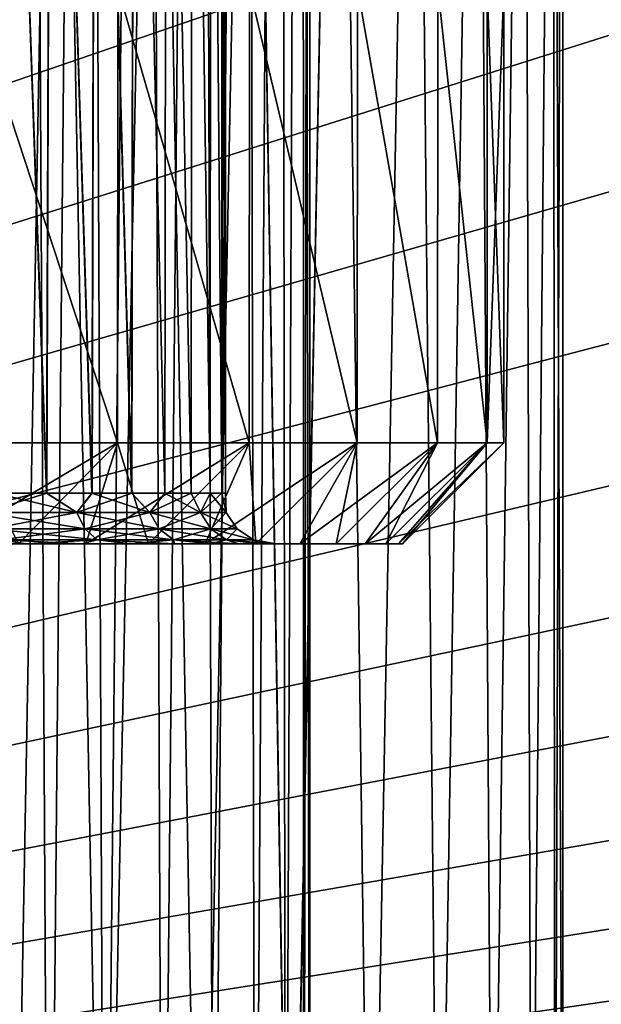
# Model space of a CAD drawing. Header units: millimetres. Extents: x -147 to 148, y -145 to 204.
# Tile 6 of 256: x -85.44 to -78.54, y -35.82 to -24.13. Entities that reach past the tile are written whole.
import ezdxf

# ---------------------------------------------------------------- set-up
doc = ezdxf.new("R2010")
doc.units = ezdxf.units.MM
doc.header["$LTSCALE"] = 26.699852
for name, color, linetype in [('1864', 7, 'CONTINUOUS'), ('1868', 7, 'CONTINUOUS'), ('1869', 7, 'CONTINUOUS'), ('1871', 7, 'CONTINUOUS'), ('1896', 7, 'CONTINUOUS'), ('1905', 7, 'CONTINUOUS'), ('348', 7, 'CONTINUOUS'), ('359', 7, 'CONTINUOUS'), ('366', 7, 'CONTINUOUS'), ('373', 7, 'CONTINUOUS'), ('387', 7, 'CONTINUOUS')]:
    doc.layers.add(name, color=color, linetype=linetype)

msp = doc.modelspace()

# ---------------------------------------------------------------- linework, layer by layer
at = {"layer": '1864', "color": 7, "linetype": 'CONTINUOUS', "true_color": 0xd8d8d8}
for points in [[(-85, -13, 106.9), (-86.172, -13, 106.784), (-85.547, -43, 106.875), (-85, -13, 106.9)], [(-84.438, -43, 106.874), (-85, -13, 106.9), (-85.547, -43, 106.875), (-84.438, -43, 106.874)], [(-83.828, -13, 106.784), (-85, -13, 106.9), (-84.438, -43, 106.874), (-83.828, -13, 106.784)], [(-83.828, -13, 106.784), (-84.438, -43, 106.874), (-83.295, -42.509, 106.652), (-83.828, -13, 106.784)], [(-82.704, -13, 106.443), (-83.828, -13, 106.784), (-83.295, -42.509, 106.652), (-82.704, -13, 106.443)], [(-82.704, -13, 106.443), (-83.295, -42.509, 106.652), (-82.228, -42.051, 106.221), (-82.704, -13, 106.443)], [(-81.668, -13, 105.889), (-82.704, -13, 106.443), (-82.228, -42.051, 106.221), (-81.668, -13, 105.889)], [(-81.668, -13, 105.889), (-82.228, -42.051, 106.221), (-81.277, -41.643, 105.605), (-81.668, -13, 105.889)], [(-80.757, -13, 105.143), (-81.668, -13, 105.889), (-81.277, -41.643, 105.605), (-80.757, -13, 105.143)], [(-80.757, -13, 105.143), (-81.277, -41.643, 105.605), (-80.472, -41.297, 104.836), (-80.757, -13, 105.143)], [(-80.011, -13, 104.232), (-80.757, -13, 105.143), (-80.472, -41.297, 104.836), (-80.011, -13, 104.232)], [(-80.011, -13, 104.232), (-80.472, -41.297, 104.836), (-79.833, -41.023, 103.949), (-80.011, -13, 104.232)], [(-79.457, -13, 103.196), (-80.011, -13, 104.232), (-79.833, -41.023, 103.949), (-79.457, -13, 103.196)], [(-79.457, -13, 103.196), (-79.833, -41.023, 103.949), (-79.371, -40.825, 102.978), (-79.457, -13, 103.196)], [(-79.116, -13, 102.075), (-79.457, -13, 103.196), (-79.371, -40.825, 102.978), (-79.116, -13, 102.075)], [(-79.116, -13, 102.075), (-79.371, -40.825, 102.978), (-79.093, -40.705, 101.952), (-79.116, -13, 102.075)], [(-79, -13, 100.9), (-79.116, -13, 102.075), (-79, -40.665, 100.9), (-79, -13, 100.9)], [(-79.116, -13, 102.075), (-79.093, -40.705, 101.952), (-79, -40.665, 100.9), (-79.116, -13, 102.075)]]:
    msp.add_3dface(points, dxfattribs=at)
at = {"layer": '1868', "color": 7, "linetype": 'CONTINUOUS', "true_color": 0xd8d8d8}
for points in [[(-86.062, 5, 103.705), (-85.361, 5, 103.878), (-85.747, -43, 103.805), (-86.062, 5, 103.705)], [(-85.747, -43, 103.805), (-85.361, 5, 103.878), (-85.095, -43, 103.898), (-85.747, -43, 103.805)], [(-85.361, 5, 103.878), (-84.639, 5, 103.878), (-85.095, -43, 103.898), (-85.361, 5, 103.878)], [(-84.639, 5, 103.878), (-84.438, -43, 103.847), (-85.095, -43, 103.898), (-84.639, 5, 103.878)], [(-84.639, 5, 103.878), (-83.938, 5, 103.705), (-84.438, -43, 103.847), (-84.639, 5, 103.878)], [(-83.938, 5, 103.705), (-83.75, -42.705, 103.627), (-84.438, -43, 103.847), (-83.938, 5, 103.705)], [(-83.938, 5, 103.705), (-83.295, 5, 103.368), (-83.75, -42.705, 103.627), (-83.938, 5, 103.705)], [(-83.295, 5, 103.368), (-83.144, -42.444, 103.257), (-83.75, -42.705, 103.627), (-83.295, 5, 103.368)], [(-83.295, 5, 103.368), (-82.754, 5, 102.888), (-83.144, -42.444, 103.257), (-83.295, 5, 103.368)], [(-82.754, 5, 102.888), (-82.651, -42.233, 102.766), (-83.144, -42.444, 103.257), (-82.754, 5, 102.888)], [(-82.754, 5, 102.888), (-82.344, 5, 102.294), (-82.651, -42.233, 102.766), (-82.754, 5, 102.888)], [(-82.344, 5, 102.294), (-82.291, -42.078, 102.189), (-82.651, -42.233, 102.766), (-82.344, 5, 102.294)], [(-82.344, 5, 102.294), (-82.088, 5, 101.621), (-82.291, -42.078, 102.189), (-82.344, 5, 102.294)], [(-82.088, 5, 101.621), (-82.073, -41.985, 101.558), (-82.291, -42.078, 102.189), (-82.088, 5, 101.621)], [(-82.088, 5, 101.621), (-82, 5, 100.9), (-82.073, -41.985, 101.558), (-82.088, 5, 101.621)], [(-82, 5, 100.9), (-82, -41.953, 100.9), (-82.073, -41.985, 101.558), (-82, 5, 100.9)]]:
    msp.add_3dface(points, dxfattribs=at)
at = {"layer": '1869', "color": 7, "linetype": 'CONTINUOUS', "true_color": 0xd8d8d8}
for points in [[(-86.172, -13, 95.016), (-85, -13, 94.9), (-85.547, -43, 94.925), (-86.172, -13, 95.016)], [(-85, -13, 94.9), (-84.438, -43, 94.926), (-85.547, -43, 94.925), (-85, -13, 94.9)], [(-85, -13, 94.9), (-83.828, -13, 95.016), (-84.438, -43, 94.926), (-85, -13, 94.9)], [(-84.438, -43, 94.926), (-83.828, -13, 95.016), (-83.295, -42.509, 95.148), (-84.438, -43, 94.926)], [(-83.828, -13, 95.016), (-82.704, -13, 95.357), (-83.295, -42.509, 95.148), (-83.828, -13, 95.016)], [(-82.704, -13, 95.357), (-82.229, -42.051, 95.579), (-83.295, -42.509, 95.148), (-82.704, -13, 95.357)], [(-82.704, -13, 95.357), (-81.668, -13, 95.911), (-82.229, -42.051, 95.579), (-82.704, -13, 95.357)], [(-81.668, -13, 95.911), (-81.277, -41.643, 96.195), (-82.229, -42.051, 95.579), (-81.668, -13, 95.911)], [(-81.668, -13, 95.911), (-80.757, -13, 96.657), (-81.277, -41.643, 96.195), (-81.668, -13, 95.911)], [(-80.757, -13, 96.657), (-80.472, -41.297, 96.964), (-81.277, -41.643, 96.195), (-80.757, -13, 96.657)], [(-80.757, -13, 96.657), (-80.011, -13, 97.568), (-80.472, -41.297, 96.964), (-80.757, -13, 96.657)], [(-80.011, -13, 97.568), (-79.833, -41.023, 97.851), (-80.472, -41.297, 96.964), (-80.011, -13, 97.568)], [(-80.011, -13, 97.568), (-79.457, -13, 98.604), (-79.833, -41.023, 97.851), (-80.011, -13, 97.568)], [(-79.457, -13, 98.604), (-79.371, -40.825, 98.822), (-79.833, -41.023, 97.851), (-79.457, -13, 98.604)], [(-79.457, -13, 98.604), (-79.116, -13, 99.725), (-79.371, -40.825, 98.822), (-79.457, -13, 98.604)], [(-79.116, -13, 99.725), (-79.093, -40.705, 99.848), (-79.371, -40.825, 98.822), (-79.116, -13, 99.725)], [(-79.116, -13, 99.725), (-79, -13, 100.9), (-79.093, -40.705, 99.848), (-79.116, -13, 99.725)], [(-79, -13, 100.9), (-79, -40.665, 100.9), (-79.093, -40.705, 99.848), (-79, -13, 100.9)]]:
    msp.add_3dface(points, dxfattribs=at)
at = {"layer": '1871', "color": 7, "linetype": 'CONTINUOUS', "true_color": 0xd8d8d8}
for points in [[(-85.361, 5, 97.922), (-86.062, 5, 98.095), (-85.747, -43, 97.995), (-85.361, 5, 97.922)], [(-85.095, -43, 97.902), (-85.361, 5, 97.922), (-85.747, -43, 97.995), (-85.095, -43, 97.902)], [(-84.639, 5, 97.922), (-85.361, 5, 97.922), (-85.095, -43, 97.902), (-84.639, 5, 97.922)], [(-84.438, -43, 97.953), (-84.639, 5, 97.922), (-85.095, -43, 97.902), (-84.438, -43, 97.953)], [(-83.938, 5, 98.095), (-84.639, 5, 97.922), (-84.438, -43, 97.953), (-83.938, 5, 98.095)], [(-83.938, 5, 98.095), (-84.438, -43, 97.953), (-83.75, -42.705, 98.173), (-83.938, 5, 98.095)], [(-83.295, 5, 98.432), (-83.938, 5, 98.095), (-83.75, -42.705, 98.173), (-83.295, 5, 98.432)], [(-83.295, 5, 98.432), (-83.75, -42.705, 98.173), (-83.144, -42.444, 98.543), (-83.295, 5, 98.432)], [(-82.754, 5, 98.912), (-83.295, 5, 98.432), (-83.144, -42.444, 98.543), (-82.754, 5, 98.912)], [(-82.754, 5, 98.912), (-83.144, -42.444, 98.543), (-82.651, -42.233, 99.034), (-82.754, 5, 98.912)], [(-82.344, 5, 99.506), (-82.754, 5, 98.912), (-82.651, -42.233, 99.034), (-82.344, 5, 99.506)], [(-82.344, 5, 99.506), (-82.651, -42.233, 99.034), (-82.291, -42.078, 99.611), (-82.344, 5, 99.506)], [(-82.088, 5, 100.179), (-82.344, 5, 99.506), (-82.291, -42.078, 99.611), (-82.088, 5, 100.179)], [(-82.088, 5, 100.179), (-82.291, -42.078, 99.611), (-82.073, -41.985, 100.242), (-82.088, 5, 100.179)], [(-82, 5, 100.9), (-82.088, 5, 100.179), (-82, -41.953, 100.9), (-82, 5, 100.9)], [(-82.088, 5, 100.179), (-82.073, -41.985, 100.242), (-82, -41.953, 100.9), (-82.088, 5, 100.179)]]:
    msp.add_3dface(points, dxfattribs=at)
at = {"layer": '1896', "color": 7, "linetype": 'CONTINUOUS', "true_color": 0xd8d8d8}
for points in [[(-82.86, -7.698, 26.9), (-83.452, -8.207, 26.9), (145.5, -45.5, 26.9), (-82.86, -7.698, 26.9)], [(-3.889, -20.382, 26.9), (-82.86, -7.698, 26.9), (145.5, -45.5, 26.9), (-3.889, -20.382, 26.9)], [(-83.452, -8.207, 26.9), (-84.086, -8.675, 26.9), (145.5, -45.5, 26.9), (-83.452, -8.207, 26.9)], [(-84.086, -8.675, 26.9), (-84.752, -9.094, 26.9), (145.5, -45.5, 26.9), (-84.086, -8.675, 26.9)], [(-84.752, -9.094, 26.9), (-85.442, -9.459, 26.9), (145.5, -45.5, 26.9), (-84.752, -9.094, 26.9)], [(-85.442, -9.459, 26.9), (-86.164, -9.773, 26.9), (145.5, -45.5, 26.9), (-85.442, -9.459, 26.9)], [(-86.164, -9.773, 26.9), (-86.907, -10.034, 26.9), (145.5, -45.5, 26.9), (-86.164, -9.773, 26.9)], [(-86.907, -10.034, 26.9), (-87.662, -10.236, 26.9), (145.5, -45.5, 26.9), (-86.907, -10.034, 26.9)], [(-87.662, -10.236, 26.9), (-88.427, -10.381, 26.9), (145.5, -45.5, 26.9), (-87.662, -10.236, 26.9)], [(145.5, -45.5, 26.9), (-91.573, -10.381, 26.9), (-145.5, -45.5, 26.9), (145.5, -45.5, 26.9)], [(-90.793, -10.469, 26.9), (-91.573, -10.381, 26.9), (145.5, -45.5, 26.9), (-90.793, -10.469, 26.9)], [(-88.427, -10.381, 26.9), (-89.207, -10.469, 26.9), (145.5, -45.5, 26.9), (-88.427, -10.381, 26.9)], [(-90, -10.5, 26.9), (-90.793, -10.469, 26.9), (145.5, -45.5, 26.9), (-90, -10.5, 26.9)], [(-89.207, -10.469, 26.9), (-90, -10.5, 26.9), (145.5, -45.5, 26.9), (-89.207, -10.469, 26.9)]]:
    msp.add_3dface(points, dxfattribs=at)
at = {"layer": '1905', "color": 7, "linetype": 'CONTINUOUS', "true_color": 0xd8d8d8}
for points in [[(-84.752, -9.094, 25.9), (-27.453, 1.589, 25.9), (-145.5, -45.5, 25.9), (-84.752, -9.094, 25.9)], [(-27.453, 1.589, 25.9), (-27.453, -1.589, 25.9), (-145.5, -45.5, 25.9), (-27.453, 1.589, 25.9)], [(-27.453, -1.589, 25.9), (-27.086, -4.755, 25.9), (-145.5, -45.5, 25.9), (-27.453, -1.589, 25.9)], [(-27.086, -4.755, 25.9), (-26.355, -7.851, 25.9), (-145.5, -45.5, 25.9), (-27.086, -4.755, 25.9)], [(-26.355, -7.851, 25.9), (-25.273, -10.841, 25.9), (-145.5, -45.5, 25.9), (-26.355, -7.851, 25.9)], [(-85.442, -9.459, 25.9), (-84.752, -9.094, 25.9), (-145.5, -45.5, 25.9), (-85.442, -9.459, 25.9)], [(-25.273, -10.841, 25.9), (-23.848, -13.693, 25.9), (-145.5, -45.5, 25.9), (-25.273, -10.841, 25.9)], [(-23.848, -13.693, 25.9), (-22.109, -16.352, 25.9), (-145.5, -45.5, 25.9), (-23.848, -13.693, 25.9)], [(-22.109, -16.352, 25.9), (-20.069, -18.801, 25.9), (-145.5, -45.5, 25.9), (-22.109, -16.352, 25.9)], [(-20.069, -18.801, 25.9), (-17.763, -20.993, 25.9), (-145.5, -45.5, 25.9), (-20.069, -18.801, 25.9)], [(-145.5, -45.5, 25.9), (2.977, -27.338, 25.9), (71.471, -19.638, 25.9), (-145.5, -45.5, 25.9)], [(73.876, -21.657, 25.9), (-145.5, -45.5, 25.9), (71.471, -19.638, 25.9), (73.876, -21.657, 25.9)], [(-17.763, -20.993, 25.9), (-15.221, -22.903, 25.9), (-145.5, -45.5, 25.9), (-17.763, -20.993, 25.9)], [(76.502, -23.383, 25.9), (-145.5, -45.5, 25.9), (73.876, -21.657, 25.9), (76.502, -23.383, 25.9)], [(-15.221, -22.903, 25.9), (-12.468, -24.511, 25.9), (-145.5, -45.5, 25.9), (-15.221, -22.903, 25.9)], [(79.304, -24.79, 25.9), (-145.5, -45.5, 25.9), (76.502, -23.383, 25.9), (79.304, -24.79, 25.9)], [(-12.468, -24.511, 25.9), (-9.557, -25.785, 25.9), (-145.5, -45.5, 25.9), (-12.468, -24.511, 25.9)], [(82.258, -25.866, 25.9), (-145.5, -45.5, 25.9), (79.304, -24.79, 25.9), (82.258, -25.866, 25.9)], [(-9.557, -25.785, 25.9), (-6.51, -26.718, 25.9), (-145.5, -45.5, 25.9), (-9.557, -25.785, 25.9)], [(85.312, -26.589, 25.9), (-145.5, -45.5, 25.9), (82.258, -25.866, 25.9), (85.312, -26.589, 25.9)], [(88.427, -26.954, 25.9), (-145.5, -45.5, 25.9), (85.312, -26.589, 25.9), (88.427, -26.954, 25.9)], [(-6.51, -26.718, 25.9), (-3.38, -27.291, 25.9), (-145.5, -45.5, 25.9), (-6.51, -26.718, 25.9)], [(145.5, -45.5, 25.9), (-145.5, -45.5, 25.9), (91.573, -26.954, 25.9), (145.5, -45.5, 25.9)], [(91.573, -26.954, 25.9), (-145.5, -45.5, 25.9), (88.427, -26.954, 25.9), (91.573, -26.954, 25.9)], [(-3.38, -27.291, 25.9), (-0.208, -27.499, 25.9), (-145.5, -45.5, 25.9), (-3.38, -27.291, 25.9)], [(-0.208, -27.499, 25.9), (2.977, -27.338, 25.9), (-145.5, -45.5, 25.9), (-0.208, -27.499, 25.9)]]:
    msp.add_3dface(points, dxfattribs=at)
at = {"layer": '348', "color": 7, "linetype": 'CONTINUOUS', "true_color": 0xd8d8d8}
for points in [[(-84.657, -30.35, 67.534), (-90, -30.35, 67.3), (-94.543, -30.35, 67.015), (-84.657, -30.35, 67.534)], [(-85.457, -30.35, 67.015), (-84.657, -30.35, 67.534), (-94.543, -30.35, 67.015), (-85.457, -30.35, 67.015)], [(-88.481, -30.35, 67.454), (-90, -30.35, 67.3), (-84.657, -30.35, 67.534), (-88.481, -30.35, 67.454)], [(-86.866, -30.35, 67.976), (-88.481, -30.35, 67.454), (-84.657, -30.35, 67.534), (-86.866, -30.35, 67.976)], [(-88.477, -30.35, 82.345), (-86.861, -30.35, 81.822), (-84.657, -30.35, 82.266), (-88.477, -30.35, 82.345)], [(-85.457, -30.35, 82.785), (-88.477, -30.35, 82.345), (-84.657, -30.35, 82.266), (-85.457, -30.35, 82.785)], [(-86.088, -30.35, 68.384), (-86.866, -30.35, 67.976), (-83.916, -30.35, 68.133), (-86.088, -30.35, 68.384)], [(-83.916, -30.35, 68.133), (-86.866, -30.35, 67.976), (-84.657, -30.35, 67.534), (-83.916, -30.35, 68.133)], [(-86.861, -30.35, 81.822), (-86.083, -30.35, 81.413), (-83.916, -30.35, 81.667), (-86.861, -30.35, 81.822)], [(-84.657, -30.35, 82.266), (-86.861, -30.35, 81.822), (-83.916, -30.35, 81.667), (-84.657, -30.35, 82.266)], [(-85.365, -30.35, 68.877), (-86.088, -30.35, 68.384), (-83.241, -30.35, 68.807), (-85.365, -30.35, 68.877)], [(-83.241, -30.35, 68.807), (-86.088, -30.35, 68.384), (-83.916, -30.35, 68.133), (-83.241, -30.35, 68.807)], [(-86.083, -30.35, 81.413), (-85.36, -30.35, 80.919), (-83.241, -30.35, 80.993), (-86.083, -30.35, 81.413)], [(-83.916, -30.35, 81.667), (-86.083, -30.35, 81.413), (-83.241, -30.35, 80.993), (-83.916, -30.35, 81.667)], [(-84.707, -30.35, 69.446), (-85.365, -30.35, 68.877), (-82.641, -30.35, 69.548), (-84.707, -30.35, 69.446)], [(-82.641, -30.35, 69.548), (-85.365, -30.35, 68.877), (-83.241, -30.35, 68.807), (-82.641, -30.35, 69.548)], [(-85.36, -30.35, 80.919), (-84.703, -30.35, 80.35), (-83.241, -30.35, 80.993), (-85.36, -30.35, 80.919)], [(-84.121, -30.35, 70.084), (-84.707, -30.35, 69.446), (-82.641, -30.35, 69.548), (-84.121, -30.35, 70.084)], [(-84.703, -30.35, 80.35), (-84.117, -30.35, 79.712), (-82.641, -30.35, 80.252), (-84.703, -30.35, 80.35)], [(-83.241, -30.35, 80.993), (-84.703, -30.35, 80.35), (-82.641, -30.35, 80.252), (-83.241, -30.35, 80.993)], [(-83.611, -30.35, 70.784), (-84.121, -30.35, 70.084), (-82.121, -30.35, 70.346), (-83.611, -30.35, 70.784)], [(-82.121, -30.35, 70.346), (-84.121, -30.35, 70.084), (-82.641, -30.35, 69.548), (-82.121, -30.35, 70.346)], [(-84.117, -30.35, 79.712), (-83.608, -30.35, 79.011), (-82.121, -30.35, 79.454), (-84.117, -30.35, 79.712)], [(-82.641, -30.35, 80.252), (-84.117, -30.35, 79.712), (-82.121, -30.35, 79.454), (-82.641, -30.35, 80.252)], [(-83.183, -30.35, 71.54), (-83.611, -30.35, 70.784), (-81.688, -30.35, 71.196), (-83.183, -30.35, 71.54)], [(-81.688, -30.35, 71.196), (-83.611, -30.35, 70.784), (-82.121, -30.35, 70.346), (-81.688, -30.35, 71.196)], [(-83.608, -30.35, 79.011), (-83.181, -30.35, 78.255), (-81.688, -30.35, 78.604), (-83.608, -30.35, 79.011)], [(-82.121, -30.35, 79.454), (-83.608, -30.35, 79.011), (-81.688, -30.35, 78.604), (-82.121, -30.35, 79.454)], [(-82.844, -30.35, 72.34), (-83.183, -30.35, 71.54), (-81.346, -30.35, 72.086), (-82.844, -30.35, 72.34)], [(-81.346, -30.35, 72.086), (-83.183, -30.35, 71.54), (-81.688, -30.35, 71.196), (-81.346, -30.35, 72.086)], [(-83.181, -30.35, 78.255), (-82.842, -30.35, 77.454), (-81.346, -30.35, 77.714), (-83.181, -30.35, 78.255)], [(-81.688, -30.35, 78.604), (-83.181, -30.35, 78.255), (-81.346, -30.35, 77.714), (-81.688, -30.35, 78.604)], [(-82.598, -30.35, 73.175), (-82.844, -30.35, 72.34), (-81.099, -30.35, 73.007), (-82.598, -30.35, 73.175)], [(-81.099, -30.35, 73.007), (-82.844, -30.35, 72.34), (-81.346, -30.35, 72.086), (-81.099, -30.35, 73.007)], [(-82.842, -30.35, 77.454), (-82.597, -30.35, 76.62), (-81.099, -30.35, 76.793), (-82.842, -30.35, 77.454)], [(-81.346, -30.35, 77.714), (-82.842, -30.35, 77.454), (-81.099, -30.35, 76.793), (-81.346, -30.35, 77.714)], [(-82.45, -30.35, 74.031), (-82.598, -30.35, 73.175), (-80.95, -30.35, 73.948), (-82.45, -30.35, 74.031)], [(-80.95, -30.35, 73.948), (-82.598, -30.35, 73.175), (-81.099, -30.35, 73.007), (-80.95, -30.35, 73.948)], [(-82.597, -30.35, 76.62), (-82.449, -30.35, 75.763), (-80.95, -30.35, 75.852), (-82.597, -30.35, 76.62)], [(-81.099, -30.35, 76.793), (-82.597, -30.35, 76.62), (-80.95, -30.35, 75.852), (-81.099, -30.35, 76.793)], [(-82.4, -30.35, 74.897), (-82.45, -30.35, 74.031), (-80.9, -30.35, 74.9), (-82.4, -30.35, 74.897)], [(-80.9, -30.35, 74.9), (-82.45, -30.35, 74.031), (-80.95, -30.35, 73.948), (-80.9, -30.35, 74.9)], [(-82.449, -30.35, 75.763), (-82.4, -30.35, 74.897), (-80.9, -30.35, 74.9), (-82.449, -30.35, 75.763)], [(-80.95, -30.35, 75.852), (-82.449, -30.35, 75.763), (-80.9, -30.35, 74.9), (-80.95, -30.35, 75.852)]]:
    msp.add_3dface(points, dxfattribs=at)
at = {"layer": '359', "color": 7, "linetype": 'CONTINUOUS', "true_color": 0xd8d8d8}
for points in [[(-84.284, -29.15, 83.469), (-86.058, -23.75, 84.416), (-86.068, -29.15, 84.42), (-84.284, -29.15, 83.469)], [(-86.068, -29.15, 65.38), (-86.058, -23.75, 65.384), (-84.284, -29.15, 66.331), (-86.068, -29.15, 65.38)], [(-84.278, -23.75, 83.464), (-86.058, -23.75, 84.416), (-84.284, -29.15, 83.469), (-84.278, -23.75, 83.464)], [(-86.058, -23.75, 65.384), (-84.278, -23.75, 66.336), (-84.284, -29.15, 66.331), (-86.058, -23.75, 65.384)], [(-82.721, -29.15, 82.188), (-84.278, -23.75, 83.464), (-84.284, -29.15, 83.469), (-82.721, -29.15, 82.188)], [(-84.284, -29.15, 66.331), (-84.278, -23.75, 66.336), (-82.721, -29.15, 67.612), (-84.284, -29.15, 66.331)], [(-82.717, -23.75, 82.183), (-84.278, -23.75, 83.464), (-82.721, -29.15, 82.188), (-82.717, -23.75, 82.183)], [(-84.278, -23.75, 66.336), (-82.717, -23.75, 67.617), (-82.721, -29.15, 67.612), (-84.278, -23.75, 66.336)], [(-81.439, -29.15, 80.627), (-82.717, -23.75, 82.183), (-82.721, -29.15, 82.188), (-81.439, -29.15, 80.627)], [(-82.721, -29.15, 67.612), (-82.717, -23.75, 67.617), (-81.439, -29.15, 69.174), (-82.721, -29.15, 67.612)], [(-81.436, -23.75, 80.622), (-82.717, -23.75, 82.183), (-81.439, -29.15, 80.627), (-81.436, -23.75, 80.622)], [(-82.717, -23.75, 67.617), (-81.436, -23.75, 69.178), (-81.439, -29.15, 69.174), (-82.717, -23.75, 67.617)], [(-80.485, -29.15, 78.845), (-81.436, -23.75, 80.622), (-81.439, -29.15, 80.627), (-80.485, -29.15, 78.845)], [(-81.439, -29.15, 69.174), (-81.436, -23.75, 69.178), (-80.485, -29.15, 70.955), (-81.439, -29.15, 69.174)], [(-80.484, -23.75, 78.842), (-81.436, -23.75, 80.622), (-80.485, -29.15, 78.845), (-80.484, -23.75, 78.842)], [(-81.436, -23.75, 69.178), (-80.484, -23.75, 70.958), (-80.485, -29.15, 70.955), (-81.436, -23.75, 69.178)], [(-79.898, -29.15, 76.911), (-80.484, -23.75, 78.842), (-80.485, -29.15, 78.845), (-79.898, -29.15, 76.911)], [(-80.485, -29.15, 70.955), (-80.484, -23.75, 70.958), (-79.898, -29.15, 72.889), (-80.485, -29.15, 70.955)], [(-79.898, -23.75, 76.909), (-80.484, -23.75, 78.842), (-79.898, -29.15, 76.911), (-79.898, -23.75, 76.909)], [(-80.484, -23.75, 70.958), (-79.898, -23.75, 72.891), (-79.898, -29.15, 72.889), (-80.484, -23.75, 70.958)], [(-79.7, -23.75, 74.9), (-79.898, -23.75, 76.909), (-79.7, -29.15, 74.9), (-79.7, -23.75, 74.9)], [(-79.7, -29.15, 74.9), (-79.898, -23.75, 76.909), (-79.898, -29.15, 76.911), (-79.7, -29.15, 74.9)], [(-79.898, -23.75, 72.891), (-79.7, -23.75, 74.9), (-79.898, -29.15, 72.889), (-79.898, -23.75, 72.891)], [(-79.898, -29.15, 72.889), (-79.7, -23.75, 74.9), (-79.7, -29.15, 74.9), (-79.898, -29.15, 72.889)]]:
    msp.add_3dface(points, dxfattribs=at)
at = {"layer": '366', "color": 7, "linetype": 'CONTINUOUS', "true_color": 0xd8d8d8}
for points in [[(-85.731, -29.75, 69.353), (-85.124, -29.75, 69.877), (-85.661, -14.45, 69.407), (-85.731, -29.75, 69.353)], [(-85.12, -29.75, 79.919), (-85.726, -29.75, 80.444), (-85.661, -14.45, 80.393), (-85.12, -29.75, 79.919)], [(-85.07, -14.45, 79.87), (-85.12, -29.75, 79.919), (-85.661, -14.45, 80.393), (-85.07, -14.45, 79.87)], [(-85.661, -14.45, 69.407), (-85.124, -29.75, 69.877), (-85.07, -14.45, 69.93), (-85.661, -14.45, 69.407)], [(-85.124, -29.75, 69.877), (-84.585, -29.75, 70.464), (-85.07, -14.45, 69.93), (-85.124, -29.75, 69.877)], [(-84.582, -29.75, 79.332), (-85.12, -29.75, 79.919), (-85.07, -14.45, 79.87), (-84.582, -29.75, 79.332)], [(-84.543, -14.45, 79.284), (-84.582, -29.75, 79.332), (-85.07, -14.45, 79.87), (-84.543, -14.45, 79.284)], [(-85.07, -14.45, 69.93), (-84.585, -29.75, 70.464), (-84.542, -14.45, 70.516), (-85.07, -14.45, 69.93)], [(-84.585, -29.75, 70.464), (-84.116, -29.75, 71.109), (-84.542, -14.45, 70.516), (-84.585, -29.75, 70.464)], [(-84.113, -29.75, 78.687), (-84.582, -29.75, 79.332), (-84.543, -14.45, 79.284), (-84.113, -29.75, 78.687)], [(-84.084, -14.45, 78.642), (-84.113, -29.75, 78.687), (-84.543, -14.45, 79.284), (-84.084, -14.45, 78.642)], [(-84.542, -14.45, 70.516), (-84.116, -29.75, 71.109), (-84.084, -14.45, 71.158), (-84.542, -14.45, 70.516)], [(-84.116, -29.75, 71.109), (-83.721, -29.75, 71.805), (-84.084, -14.45, 71.158), (-84.116, -29.75, 71.109)], [(-83.719, -29.75, 77.99), (-84.113, -29.75, 78.687), (-84.084, -14.45, 78.642), (-83.719, -29.75, 77.99)], [(-83.701, -14.45, 77.952), (-83.719, -29.75, 77.99), (-84.084, -14.45, 78.642), (-83.701, -14.45, 77.952)], [(-84.084, -14.45, 71.158), (-83.721, -29.75, 71.805), (-83.7, -14.45, 71.848), (-84.084, -14.45, 71.158)], [(-83.721, -29.75, 71.805), (-83.409, -29.75, 72.543), (-83.7, -14.45, 71.848), (-83.721, -29.75, 71.805)], [(-83.407, -29.75, 77.252), (-83.719, -29.75, 77.99), (-83.701, -14.45, 77.952), (-83.407, -29.75, 77.252)], [(-83.397, -14.45, 77.224), (-83.407, -29.75, 77.252), (-83.701, -14.45, 77.952), (-83.397, -14.45, 77.224)], [(-83.7, -14.45, 71.848), (-83.409, -29.75, 72.543), (-83.397, -14.45, 72.576), (-83.7, -14.45, 71.848)], [(-83.409, -29.75, 72.543), (-83.183, -29.75, 73.311), (-83.397, -14.45, 72.576), (-83.409, -29.75, 72.543)], [(-83.182, -29.75, 76.484), (-83.407, -29.75, 77.252), (-83.397, -14.45, 77.224), (-83.182, -29.75, 76.484)], [(-83.177, -14.45, 76.466), (-83.182, -29.75, 76.484), (-83.397, -14.45, 77.224), (-83.177, -14.45, 76.466)], [(-83.397, -14.45, 72.576), (-83.183, -29.75, 73.311), (-83.177, -14.45, 73.334), (-83.397, -14.45, 72.576)], [(-83.183, -29.75, 73.311), (-83.046, -29.75, 74.099), (-83.177, -14.45, 73.334), (-83.183, -29.75, 73.311)], [(-83.045, -29.75, 75.696), (-83.182, -29.75, 76.484), (-83.177, -14.45, 76.466), (-83.045, -29.75, 75.696)], [(-83.044, -14.45, 75.688), (-83.045, -29.75, 75.696), (-83.177, -14.45, 76.466), (-83.044, -14.45, 75.688)], [(-83.177, -14.45, 73.334), (-83.046, -29.75, 74.099), (-83.044, -14.45, 74.112), (-83.177, -14.45, 73.334)], [(-83.046, -29.75, 74.099), (-83, -29.75, 74.897), (-83.044, -14.45, 74.112), (-83.046, -29.75, 74.099)], [(-83, -29.75, 74.897), (-83.045, -29.75, 75.696), (-83, -14.45, 74.9), (-83, -29.75, 74.897)], [(-83, -14.45, 74.9), (-83.045, -29.75, 75.696), (-83.044, -14.45, 75.688), (-83, -14.45, 74.9)], [(-83.044, -14.45, 74.112), (-83, -29.75, 74.897), (-83, -14.45, 74.9), (-83.044, -14.45, 74.112)]]:
    msp.add_3dface(points, dxfattribs=at)
at = {"layer": '373', "color": 7, "linetype": 'CONTINUOUS', "true_color": 0xd8d8d8}
for points in [[(-85.457, -30.35, 67.015), (-86.307, -30.35, 66.583), (-84.284, -29.15, 66.331), (-85.457, -30.35, 67.015)], [(-86.307, -30.35, 66.583), (-86.068, -29.15, 65.38), (-84.284, -29.15, 66.331), (-86.307, -30.35, 66.583)], [(-85.457, -30.35, 82.785), (-84.284, -29.15, 83.469), (-86.068, -29.15, 84.42), (-85.457, -30.35, 82.785)], [(-85.457, -30.35, 82.785), (-84.657, -30.35, 82.266), (-84.284, -29.15, 83.469), (-85.457, -30.35, 82.785)], [(-84.657, -30.35, 67.534), (-85.457, -30.35, 67.015), (-84.284, -29.15, 66.331), (-84.657, -30.35, 67.534)], [(-84.657, -30.35, 82.266), (-83.916, -30.35, 81.667), (-84.284, -29.15, 83.469), (-84.657, -30.35, 82.266)], [(-83.916, -30.35, 68.133), (-84.657, -30.35, 67.534), (-82.721, -29.15, 67.612), (-83.916, -30.35, 68.133)], [(-84.657, -30.35, 67.534), (-84.284, -29.15, 66.331), (-82.721, -29.15, 67.612), (-84.657, -30.35, 67.534)], [(-83.916, -30.35, 81.667), (-82.721, -29.15, 82.188), (-84.284, -29.15, 83.469), (-83.916, -30.35, 81.667)], [(-83.916, -30.35, 81.667), (-83.241, -30.35, 80.993), (-82.721, -29.15, 82.188), (-83.916, -30.35, 81.667)], [(-83.241, -30.35, 68.807), (-83.916, -30.35, 68.133), (-82.721, -29.15, 67.612), (-83.241, -30.35, 68.807)], [(-83.241, -30.35, 80.993), (-82.641, -30.35, 80.252), (-82.721, -29.15, 82.188), (-83.241, -30.35, 80.993)], [(-82.641, -30.35, 69.548), (-83.241, -30.35, 68.807), (-81.439, -29.15, 69.174), (-82.641, -30.35, 69.548)], [(-83.241, -30.35, 68.807), (-82.721, -29.15, 67.612), (-81.439, -29.15, 69.174), (-83.241, -30.35, 68.807)], [(-82.641, -30.35, 80.252), (-81.439, -29.15, 80.627), (-82.721, -29.15, 82.188), (-82.641, -30.35, 80.252)], [(-82.641, -30.35, 80.252), (-82.121, -30.35, 79.454), (-81.439, -29.15, 80.627), (-82.641, -30.35, 80.252)], [(-82.121, -30.35, 70.346), (-82.641, -30.35, 69.548), (-81.439, -29.15, 69.174), (-82.121, -30.35, 70.346)], [(-82.121, -30.35, 79.454), (-81.688, -30.35, 78.604), (-81.439, -29.15, 80.627), (-82.121, -30.35, 79.454)], [(-81.688, -30.35, 71.196), (-82.121, -30.35, 70.346), (-80.485, -29.15, 70.955), (-81.688, -30.35, 71.196)], [(-82.121, -30.35, 70.346), (-81.439, -29.15, 69.174), (-80.485, -29.15, 70.955), (-82.121, -30.35, 70.346)], [(-81.688, -30.35, 78.604), (-81.346, -30.35, 77.714), (-80.485, -29.15, 78.845), (-81.688, -30.35, 78.604)], [(-81.688, -30.35, 78.604), (-80.485, -29.15, 78.845), (-81.439, -29.15, 80.627), (-81.688, -30.35, 78.604)], [(-81.346, -30.35, 72.086), (-81.688, -30.35, 71.196), (-80.485, -29.15, 70.955), (-81.346, -30.35, 72.086)], [(-81.346, -30.35, 77.714), (-81.099, -30.35, 76.793), (-80.485, -29.15, 78.845), (-81.346, -30.35, 77.714)], [(-81.099, -30.35, 73.007), (-81.346, -30.35, 72.086), (-79.898, -29.15, 72.889), (-81.099, -30.35, 73.007)], [(-81.346, -30.35, 72.086), (-80.485, -29.15, 70.955), (-79.898, -29.15, 72.889), (-81.346, -30.35, 72.086)], [(-81.099, -30.35, 76.793), (-80.95, -30.35, 75.852), (-79.898, -29.15, 76.911), (-81.099, -30.35, 76.793)], [(-81.099, -30.35, 76.793), (-79.898, -29.15, 76.911), (-80.485, -29.15, 78.845), (-81.099, -30.35, 76.793)], [(-80.95, -30.35, 73.948), (-81.099, -30.35, 73.007), (-79.898, -29.15, 72.889), (-80.95, -30.35, 73.948)], [(-80.95, -30.35, 75.852), (-80.9, -30.35, 74.9), (-79.898, -29.15, 76.911), (-80.95, -30.35, 75.852)], [(-80.9, -30.35, 74.9), (-80.95, -30.35, 73.948), (-79.7, -29.15, 74.9), (-80.9, -30.35, 74.9)], [(-80.95, -30.35, 73.948), (-79.898, -29.15, 72.889), (-79.7, -29.15, 74.9), (-80.95, -30.35, 73.948)], [(-80.9, -30.35, 74.9), (-79.7, -29.15, 74.9), (-79.898, -29.15, 76.911), (-80.9, -30.35, 74.9)]]:
    msp.add_3dface(points, dxfattribs=at)
at = {"layer": '387', "color": 7, "linetype": 'CONTINUOUS', "true_color": 0xd8d8d8}
for points in [[(-85.726, -29.75, 80.444), (-85.12, -29.75, 79.919), (-85.859, -29.979, 80.6), (-85.726, -29.75, 80.444)], [(-85.12, -29.75, 79.919), (-84.764, -29.979, 79.614), (-85.859, -29.979, 80.6), (-85.12, -29.75, 79.919)], [(-85.731, -29.75, 69.353), (-85.859, -29.979, 69.2), (-84.764, -29.979, 70.186), (-85.731, -29.75, 69.353)], [(-85.124, -29.75, 69.877), (-85.731, -29.75, 69.353), (-84.764, -29.979, 70.186), (-85.124, -29.75, 69.877)], [(-84.585, -29.75, 70.464), (-85.124, -29.75, 69.877), (-84.764, -29.979, 70.186), (-84.585, -29.75, 70.464)], [(-85.12, -29.75, 79.919), (-84.582, -29.75, 79.332), (-84.764, -29.979, 79.614), (-85.12, -29.75, 79.919)], [(-84.582, -29.75, 79.332), (-84.113, -29.75, 78.687), (-84.764, -29.979, 79.614), (-84.582, -29.75, 79.332)], [(-84.113, -29.75, 78.687), (-83.898, -29.979, 78.423), (-84.764, -29.979, 79.614), (-84.113, -29.75, 78.687)], [(-84.585, -29.75, 70.464), (-84.764, -29.979, 70.186), (-83.898, -29.979, 71.377), (-84.585, -29.75, 70.464)], [(-84.116, -29.75, 71.109), (-84.585, -29.75, 70.464), (-83.898, -29.979, 71.377), (-84.116, -29.75, 71.109)], [(-83.721, -29.75, 71.805), (-84.116, -29.75, 71.109), (-83.898, -29.979, 71.377), (-83.721, -29.75, 71.805)], [(-84.113, -29.75, 78.687), (-83.719, -29.75, 77.99), (-83.898, -29.979, 78.423), (-84.113, -29.75, 78.687)], [(-83.719, -29.75, 77.99), (-83.407, -29.75, 77.252), (-83.898, -29.979, 78.423), (-83.719, -29.75, 77.99)], [(-83.407, -29.75, 77.252), (-83.299, -29.979, 77.077), (-83.898, -29.979, 78.423), (-83.407, -29.75, 77.252)], [(-83.721, -29.75, 71.805), (-83.898, -29.979, 71.377), (-83.299, -29.979, 72.723), (-83.721, -29.75, 71.805)], [(-83.409, -29.75, 72.543), (-83.721, -29.75, 71.805), (-83.299, -29.979, 72.723), (-83.409, -29.75, 72.543)], [(-83.183, -29.75, 73.311), (-83.409, -29.75, 72.543), (-83.299, -29.979, 72.723), (-83.183, -29.75, 73.311)], [(-83.407, -29.75, 77.252), (-83.182, -29.75, 76.484), (-83.299, -29.979, 77.077), (-83.407, -29.75, 77.252)], [(-83.182, -29.75, 76.484), (-83.045, -29.75, 75.696), (-83.299, -29.979, 77.077), (-83.182, -29.75, 76.484)], [(-83.045, -29.75, 75.696), (-82.993, -29.979, 75.636), (-83.299, -29.979, 77.077), (-83.045, -29.75, 75.696)], [(-83.183, -29.75, 73.311), (-83.299, -29.979, 72.723), (-82.993, -29.979, 74.164), (-83.183, -29.75, 73.311)], [(-83.046, -29.75, 74.099), (-83.183, -29.75, 73.311), (-82.993, -29.979, 74.164), (-83.046, -29.75, 74.099)], [(-83, -29.75, 74.897), (-83.046, -29.75, 74.099), (-82.993, -29.979, 74.164), (-83, -29.75, 74.897)], [(-83.045, -29.75, 75.696), (-83, -29.75, 74.897), (-82.993, -29.979, 75.636), (-83.045, -29.75, 75.696)], [(-83, -29.75, 74.897), (-82.993, -29.979, 74.164), (-82.993, -29.979, 75.636), (-83, -29.75, 74.897)], [(-85.782, -30.174, 69.095), (-84.668, -30.174, 70.099), (-85.859, -29.979, 69.2), (-85.782, -30.174, 69.095)], [(-85.859, -29.979, 69.2), (-84.668, -30.174, 70.099), (-84.764, -29.979, 70.186), (-85.859, -29.979, 69.2)], [(-84.764, -29.979, 79.614), (-85.782, -30.174, 80.705), (-85.859, -29.979, 80.6), (-84.764, -29.979, 79.614)], [(-84.668, -30.174, 79.701), (-85.782, -30.174, 80.705), (-84.764, -29.979, 79.614), (-84.668, -30.174, 79.701)], [(-84.668, -30.174, 70.099), (-83.786, -30.174, 71.312), (-84.764, -29.979, 70.186), (-84.668, -30.174, 70.099)], [(-84.764, -29.979, 70.186), (-83.786, -30.174, 71.312), (-83.898, -29.979, 71.377), (-84.764, -29.979, 70.186)], [(-83.898, -29.979, 78.423), (-84.668, -30.174, 79.701), (-84.764, -29.979, 79.614), (-83.898, -29.979, 78.423)], [(-83.786, -30.174, 78.488), (-84.668, -30.174, 79.701), (-83.898, -29.979, 78.423), (-83.786, -30.174, 78.488)], [(-83.786, -30.174, 71.312), (-83.176, -30.174, 72.683), (-83.898, -29.979, 71.377), (-83.786, -30.174, 71.312)], [(-83.898, -29.979, 71.377), (-83.176, -30.174, 72.683), (-83.299, -29.979, 72.723), (-83.898, -29.979, 71.377)], [(-83.299, -29.979, 77.077), (-83.786, -30.174, 78.488), (-83.898, -29.979, 78.423), (-83.299, -29.979, 77.077)], [(-83.176, -30.174, 77.117), (-83.786, -30.174, 78.488), (-83.299, -29.979, 77.077), (-83.176, -30.174, 77.117)], [(-83.176, -30.174, 72.683), (-82.864, -30.174, 74.15), (-83.299, -29.979, 72.723), (-83.176, -30.174, 72.683)], [(-83.299, -29.979, 72.723), (-82.864, -30.174, 74.15), (-82.993, -29.979, 74.164), (-83.299, -29.979, 72.723)], [(-82.993, -29.979, 75.636), (-83.176, -30.174, 77.117), (-83.299, -29.979, 77.077), (-82.993, -29.979, 75.636)], [(-82.864, -30.174, 75.65), (-83.176, -30.174, 77.117), (-82.993, -29.979, 75.636), (-82.864, -30.174, 75.65)], [(-82.864, -30.174, 74.15), (-82.864, -30.174, 75.65), (-82.993, -29.979, 74.164), (-82.864, -30.174, 74.15)], [(-82.993, -29.979, 74.164), (-82.864, -30.174, 75.65), (-82.993, -29.979, 75.636), (-82.993, -29.979, 74.164)], [(-85.668, -30.304, 68.937), (-84.523, -30.304, 69.968), (-85.782, -30.174, 69.095), (-85.668, -30.304, 68.937)], [(-85.782, -30.174, 69.095), (-84.523, -30.304, 69.968), (-84.668, -30.174, 70.099), (-85.782, -30.174, 69.095)], [(-84.668, -30.174, 79.701), (-85.668, -30.304, 80.863), (-85.782, -30.174, 80.705), (-84.668, -30.174, 79.701)], [(-84.523, -30.304, 79.832), (-85.668, -30.304, 80.863), (-84.668, -30.174, 79.701), (-84.523, -30.304, 79.832)], [(-84.523, -30.304, 69.968), (-83.617, -30.304, 71.215), (-84.668, -30.174, 70.099), (-84.523, -30.304, 69.968)], [(-84.668, -30.174, 70.099), (-83.617, -30.304, 71.215), (-83.786, -30.174, 71.312), (-84.668, -30.174, 70.099)], [(-83.786, -30.174, 78.488), (-84.523, -30.304, 79.832), (-84.668, -30.174, 79.701), (-83.786, -30.174, 78.488)], [(-83.617, -30.304, 78.585), (-84.523, -30.304, 79.832), (-83.786, -30.174, 78.488), (-83.617, -30.304, 78.585)], [(-83.617, -30.304, 71.215), (-82.99, -30.304, 72.622), (-83.786, -30.174, 71.312), (-83.617, -30.304, 71.215)], [(-83.786, -30.174, 71.312), (-82.99, -30.304, 72.622), (-83.176, -30.174, 72.683), (-83.786, -30.174, 71.312)], [(-83.176, -30.174, 77.117), (-83.617, -30.304, 78.585), (-83.786, -30.174, 78.488), (-83.176, -30.174, 77.117)], [(-82.99, -30.304, 77.178), (-83.617, -30.304, 78.585), (-83.176, -30.174, 77.117), (-82.99, -30.304, 77.178)], [(-82.99, -30.304, 72.622), (-82.67, -30.304, 74.13), (-83.176, -30.174, 72.683), (-82.99, -30.304, 72.622)], [(-83.176, -30.174, 72.683), (-82.67, -30.304, 74.13), (-82.864, -30.174, 74.15), (-83.176, -30.174, 72.683)], [(-82.864, -30.174, 75.65), (-82.99, -30.304, 77.178), (-83.176, -30.174, 77.117), (-82.864, -30.174, 75.65)], [(-82.67, -30.304, 75.67), (-82.99, -30.304, 77.178), (-82.864, -30.174, 75.65), (-82.67, -30.304, 75.67)], [(-82.67, -30.304, 74.13), (-82.67, -30.304, 75.67), (-82.864, -30.174, 74.15), (-82.67, -30.304, 74.13)], [(-82.864, -30.174, 74.15), (-82.67, -30.304, 75.67), (-82.864, -30.174, 75.65), (-82.864, -30.174, 74.15)], [(-86.088, -30.35, 68.384), (-85.365, -30.35, 68.877), (-85.668, -30.304, 68.937), (-86.088, -30.35, 68.384)], [(-85.36, -30.35, 80.919), (-86.083, -30.35, 81.413), (-85.668, -30.304, 80.863), (-85.36, -30.35, 80.919)], [(-85.365, -30.35, 68.877), (-84.707, -30.35, 69.446), (-85.668, -30.304, 68.937), (-85.365, -30.35, 68.877)], [(-85.668, -30.304, 68.937), (-84.707, -30.35, 69.446), (-84.523, -30.304, 69.968), (-85.668, -30.304, 68.937)], [(-84.523, -30.304, 79.832), (-85.36, -30.35, 80.919), (-85.668, -30.304, 80.863), (-84.523, -30.304, 79.832)], [(-84.703, -30.35, 80.35), (-85.36, -30.35, 80.919), (-84.523, -30.304, 79.832), (-84.703, -30.35, 80.35)], [(-84.707, -30.35, 69.446), (-84.121, -30.35, 70.084), (-84.523, -30.304, 69.968), (-84.707, -30.35, 69.446)], [(-84.117, -30.35, 79.712), (-84.703, -30.35, 80.35), (-84.523, -30.304, 79.832), (-84.117, -30.35, 79.712)], [(-84.121, -30.35, 70.084), (-83.611, -30.35, 70.784), (-84.523, -30.304, 69.968), (-84.121, -30.35, 70.084)], [(-84.523, -30.304, 69.968), (-83.611, -30.35, 70.784), (-83.617, -30.304, 71.215), (-84.523, -30.304, 69.968)], [(-83.617, -30.304, 78.585), (-84.117, -30.35, 79.712), (-84.523, -30.304, 79.832), (-83.617, -30.304, 78.585)], [(-83.608, -30.35, 79.011), (-84.117, -30.35, 79.712), (-83.617, -30.304, 78.585), (-83.608, -30.35, 79.011)], [(-83.611, -30.35, 70.784), (-83.183, -30.35, 71.54), (-83.617, -30.304, 71.215), (-83.611, -30.35, 70.784)], [(-83.183, -30.35, 71.54), (-82.844, -30.35, 72.34), (-83.617, -30.304, 71.215), (-83.183, -30.35, 71.54)], [(-83.617, -30.304, 71.215), (-82.844, -30.35, 72.34), (-82.99, -30.304, 72.622), (-83.617, -30.304, 71.215)], [(-83.181, -30.35, 78.255), (-83.608, -30.35, 79.011), (-83.617, -30.304, 78.585), (-83.181, -30.35, 78.255)], [(-82.99, -30.304, 77.178), (-83.181, -30.35, 78.255), (-83.617, -30.304, 78.585), (-82.99, -30.304, 77.178)], [(-82.842, -30.35, 77.454), (-83.181, -30.35, 78.255), (-82.99, -30.304, 77.178), (-82.842, -30.35, 77.454)], [(-82.844, -30.35, 72.34), (-82.598, -30.35, 73.175), (-82.99, -30.304, 72.622), (-82.844, -30.35, 72.34)], [(-82.598, -30.35, 73.175), (-82.45, -30.35, 74.031), (-82.99, -30.304, 72.622), (-82.598, -30.35, 73.175)], [(-82.99, -30.304, 72.622), (-82.45, -30.35, 74.031), (-82.67, -30.304, 74.13), (-82.99, -30.304, 72.622)], [(-82.597, -30.35, 76.62), (-82.842, -30.35, 77.454), (-82.99, -30.304, 77.178), (-82.597, -30.35, 76.62)], [(-82.67, -30.304, 75.67), (-82.597, -30.35, 76.62), (-82.99, -30.304, 77.178), (-82.67, -30.304, 75.67)], [(-82.45, -30.35, 74.031), (-82.4, -30.35, 74.897), (-82.67, -30.304, 74.13), (-82.45, -30.35, 74.031)], [(-82.4, -30.35, 74.897), (-82.449, -30.35, 75.763), (-82.67, -30.304, 75.67), (-82.4, -30.35, 74.897)], [(-82.67, -30.304, 74.13), (-82.4, -30.35, 74.897), (-82.67, -30.304, 75.67), (-82.67, -30.304, 74.13)], [(-82.449, -30.35, 75.763), (-82.597, -30.35, 76.62), (-82.67, -30.304, 75.67), (-82.449, -30.35, 75.763)]]:
    msp.add_3dface(points, dxfattribs=at)

doc.saveas('drawing.dxf')
